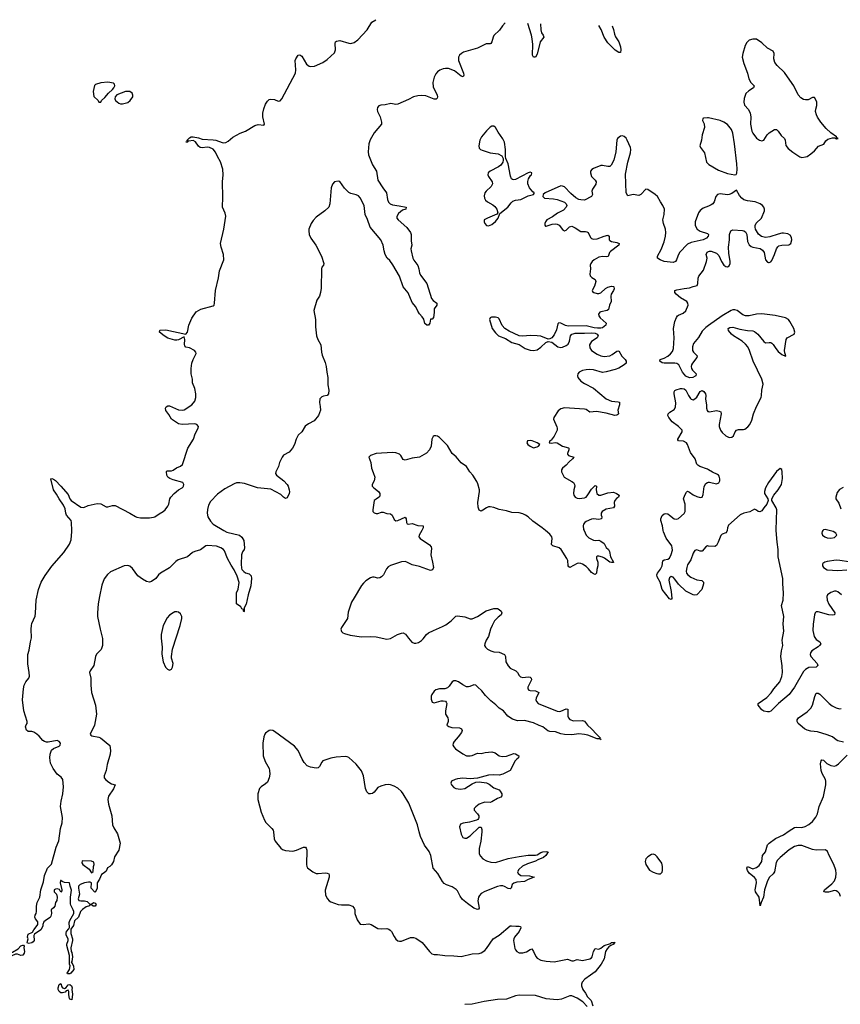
# Model space of a CAD drawing. Header units: inches. Extents: x 1552086 to 1694788, y 812325 to 917226.
# Tile 84 of 109: x 1632396 to 1641456, y 904767 to 915642. Entities that reach past the tile are written whole.
import ezdxf

# ---------------------------------------------------------------- set-up
doc = ezdxf.new("R2010")
doc.units = ezdxf.units.IN
doc.header["$MEASUREMENT"] = 0
for name, color, linetype in [('B6930', 7, 'Continuous'), ('B6931', 7, 'Continuous'), ('B6940', 7, 'Continuous'), ('B6941', 7, 'Continuous')]:
    doc.layers.add(name, color=color, linetype=linetype)

msp = doc.modelspace()

# ---------------------------------------------------------------- linework, layer by layer
at = {"layer": 'B6930', "color": 6}
for points, elevation in [([(1634651, 910000), (1634682, 909982), (1634823, 909950), (1634850, 909928), (1634870, 909891), (1634878, 909810), (1634875, 909790), (1634856, 909764), (1634843, 909730), (1634840, 909630), (1634844, 909584), (1634850, 909570), (1634870, 909546), (1634890, 909534), (1634930, 909521), (1634950, 909498), (1634955, 909470), (1634949, 909390), (1634918, 909290), (1634895, 909185), (1634874, 909146), (1634874, 909106), (1634870, 909103), (1634867, 909110), (1634867, 909127), (1634850, 909136), (1634837, 909157), (1634790, 909190), (1634790, 909310), (1634807, 909354), (1634817, 909424), (1634797, 909497), (1634764, 909564), (1634730, 909616), (1634690, 909691), (1634657, 909777), (1634646, 909790), (1634615, 909810), (1634570, 909826), (1634470, 909833), (1634450, 909829), (1634392, 909788), (1634330, 909769), (1634304, 909756), (1634249, 909710), (1634144, 909676), (1634121, 909659), (1634050, 909586), (1633950, 909530), (1633929, 909511), (1633897, 909470), (1633850, 909436), (1633830, 909431), (1633797, 909437), (1633750, 909462), (1633701, 909501), (1633642, 909582), (1633610, 909606), (1633590, 909614), (1633550, 909610), (1633397, 909543), (1633364, 909516), (1633330, 909467), (1633304, 909396), (1633276, 909270), (1633261, 909190), (1633254, 909090), (1633256, 909050), (1633283, 908910), (1633310, 908806), (1633309, 908730), (1633296, 908684), (1633245, 908635), (1633234, 908610), (1633216, 908510), (1633172, 908450), (1633168, 908432), (1633182, 908370), (1633180, 908290), (1633189, 908210), (1633232, 908070), (1633242, 907970), (1633220, 907850), (1633175, 907750), (1633180, 907740), (1633193, 907733), (1633270, 907718), (1633287, 907710), (1633390, 907625), (1633398, 907570), (1633393, 907530), (1633363, 907417), (1633351, 907349), (1633327, 907290), (1633327, 907270), (1633345, 907245), (1633380, 907220), (1633410, 907203), (1633450, 907190), (1633430, 907145), (1633375, 907065), (1633369, 907030), (1633378, 906978), (1633414, 906850), (1633420, 906750), (1633435, 906715), (1633477, 906650), (1633505, 906545), (1633492, 906470), (1633444, 906396), (1633430, 906343), (1633410, 906309), (1633390, 906289), (1633365, 906275), (1633350, 906238), (1633330, 906218), (1633298, 906202), (1633278, 906150), (1633252, 906110), (1633251, 906049), (1633234, 906010), (1633227, 906007), (1633186, 906050), (1633187, 906107), (1633175, 906115), (1633157, 906117), (1633111, 906110), (1633062, 906090), (1633046, 906070), (1633045, 906050), (1633057, 905983), (1633040, 905930), (1633050, 905914), (1633071, 905909), (1633110, 905908), (1633141, 905901), (1633153, 905893), (1633170, 905871), (1633190, 905872), (1633210, 905892), (1633230, 905885), (1633239, 905870), (1633230, 905849), (1633206, 905850), (1633190, 905866), (1633170, 905866), (1633165, 905855), (1633130, 905844), (1633090, 905813), (1633068, 905790), (1633044, 905730), (1633002, 905690), (1632990, 905639), (1632962, 905598), (1632961, 905550), (1632977, 905490), (1632977, 905470), (1632960, 905390), (1632964, 905350), (1632970, 905339), (1632979, 905290), (1632970, 905238), (1632965, 905230), (1632970, 905227), (1632990, 905187), (1632993, 905150), (1632962, 905110), (1632950, 905103), (1632925, 905105), (1632921, 905110), (1632947, 905150), (1632953, 905193), (1632947, 905210), (1632944, 905304), (1632916, 905416), (1632915, 905430), (1632931, 905470), (1632930, 905490), (1632910, 905530), (1632908, 905552), (1632914, 905570), (1632938, 905602), (1632944, 905616), (1632943, 905670), (1632949, 905691), (1632994, 905770), (1632994, 905790), (1632987, 905810), (1632960, 905860), (1632956, 905876), (1632955, 905950), (1632966, 906026), (1632962, 906050), (1632952, 906070), (1632946, 906110), (1632890, 906113), (1632864, 906124), (1632850, 906136), (1632846, 906134), (1632844, 906110), (1632862, 906030), (1632860, 906020), (1632850, 906006), (1632834, 906034), (1632810, 906042), (1632790, 906039), (1632777, 906030), (1632776, 906010), (1632802, 905982), (1632811, 905950), (1632806, 905914), (1632791, 905890), (1632783, 905850), (1632769, 905831), (1632743, 905810), (1632746, 905770), (1632741, 905739), (1632733, 905727), (1632690, 905700), (1632663, 905677), (1632651, 905650), (1632652, 905628), (1632629, 905590), (1632558, 905542), (1632552, 905528), (1632555, 905470), (1632545, 905455), (1632530, 905445), (1632497, 905437), (1632481, 905441), (1632479, 905450), (1632489, 905490), (1632482, 905510), (1632490, 905542), (1632536, 905564), (1632550, 905590), (1632590, 905636), (1632597, 905650), (1632596, 905676), (1632569, 905710), (1632564, 905730), (1632566, 905750), (1632577, 905770), (1632581, 905790), (1632583, 905850), (1632589, 905890), (1632619, 905950), (1632629, 906030), (1632659, 906121), (1632669, 906190), (1632704, 906270), (1632746, 906314), (1632798, 906502), (1632826, 906574), (1632848, 906710), (1632864, 906770), (1632870, 906830), (1632848, 906950), (1632855, 907010), (1632873, 907090), (1632878, 907170), (1632871, 907251), (1632855, 907275), (1632808, 907310), (1632765, 907370), (1632737, 907430), (1632727, 907490), (1632731, 907530), (1632747, 907573), (1632768, 907592), (1632830, 907617), (1632841, 907630), (1632845, 907650), (1632831, 907671), (1632810, 907681), (1632710, 907663), (1632690, 907663), (1632669, 907669), (1632650, 907681), (1632610, 907730), (1632586, 907750), (1632550, 907772), (1632530, 907779), (1632490, 907780), (1632470, 907796), (1632460, 907830), (1632467, 907853), (1632478, 907870), (1632480, 907890), (1632442, 908010), (1632428, 908128), (1632436, 908250), (1632445, 908290), (1632463, 908330), (1632495, 908370), (1632503, 908390), (1632502, 908430), (1632486, 908526), (1632487, 908630), (1632502, 908678), (1632515, 908770), (1632527, 908813), (1632523, 908910), (1632525, 908950), (1632530, 908972), (1632565, 909055), (1632572, 909088), (1632579, 909230), (1632602, 909350), (1632634, 909430), (1632678, 909502), (1632750, 909605), (1632883, 909757), (1632947, 909850), (1632964, 909896), (1632972, 909990), (1632971, 910000)], 700), ([(1636834, 910000), (1636805, 909950), (1636804, 909930), (1636818, 909910), (1636921, 909841), (1636939, 909819), (1636941, 909801), (1636934, 909730), (1636955, 909650), (1636964, 909590), (1636954, 909566), (1636930, 909560), (1636810, 909603), (1636730, 909622), (1636670, 909652), (1636650, 909658), (1636610, 909655), (1636488, 909612), (1636462, 909598), (1636444, 909576), (1636412, 909510), (1636390, 909488), (1636370, 909478), (1636350, 909475), (1636310, 909484), (1636290, 909483), (1636270, 909477), (1636217, 909443), (1636190, 909419), (1636169, 909391), (1636090, 909255), (1636059, 909210), (1636022, 909098), (1636013, 909030), (1635949, 908930), (1635942, 908910), (1635950, 908883), (1635963, 908870), (1635982, 908862), (1636044, 908844), (1636170, 908825), (1636270, 908830), (1636330, 908826), (1636450, 908800), (1636490, 908807), (1636568, 908852), (1636610, 908868), (1636630, 908870), (1636656, 908856), (1636687, 908810), (1636726, 908766), (1636750, 908755), (1636770, 908754), (1636798, 908762), (1636830, 908785), (1636850, 908802), (1636887, 908853), (1636909, 908871), (1636963, 908897), (1637062, 908938), (1637101, 908959), (1637159, 909001), (1637210, 909054), (1637230, 909056), (1637310, 909047), (1637370, 909024), (1637390, 909026), (1637450, 909050), (1637546, 909114), (1637630, 909138), (1637670, 909137), (1637690, 909128), (1637710, 909110), (1637718, 909090), (1637710, 909070), (1637677, 909043), (1637639, 909001), (1637612, 908950), (1637594, 908910), (1637571, 908830), (1637546, 908790), (1637530, 908750), (1637529, 908730), (1637537, 908710), (1637560, 908690), (1637597, 908670), (1637630, 908661), (1637690, 908658), (1637750, 908630), (1637759, 908610), (1637764, 908550), (1637787, 908507), (1637810, 908481), (1637873, 908450), (1637893, 908430), (1637910, 908400), (1637924, 908384), (1637950, 908376), (1638010, 908385), (1638030, 908381), (1638044, 908370), (1638045, 908350), (1638015, 908290), (1638007, 908270), (1638007, 908250), (1638018, 908238), (1638030, 908234), (1638090, 908228), (1638129, 908210), (1638098, 908150), (1638095, 908130), (1638101, 908110), (1638120, 908090), (1638330, 908004), (1638350, 908000), (1638370, 908004), (1638430, 908031), (1638446, 908026), (1638449, 907949), (1638455, 907930), (1638470, 907912), (1638510, 907896), (1638610, 907901), (1638633, 907893), (1638665, 907850), (1638710, 907810), (1638766, 907746), (1638806, 907710), (1638801, 907701), (1638814, 907690), (1638799, 907699), (1638770, 907700), (1638670, 907738), (1638630, 907748), (1638570, 907754), (1638490, 907745), (1638410, 907748), (1638370, 907755), (1638310, 907777), (1638250, 907779), (1638228, 907788), (1638172, 907832), (1638130, 907845), (1638070, 907875), (1637970, 907900), (1637890, 907898), (1637836, 907916), (1637785, 907950), (1637737, 908010), (1637690, 908038), (1637654, 908074), (1637597, 908117), (1637537, 908177), (1637498, 908230), (1637450, 908274), (1637430, 908290), (1637410, 908297), (1637364, 908276), (1637350, 908272), (1637330, 908275), (1637290, 908294), (1637241, 908330), (1637210, 908339), (1637190, 908338), (1637170, 908328), (1637138, 908282), (1637118, 908262), (1637090, 908252), (1637030, 908251), (1636990, 908240), (1636970, 908224), (1636946, 908190), (1636940, 908170), (1636938, 908138), (1636950, 908104), (1636970, 908096), (1637050, 908119), (1637070, 908120), (1637095, 908115), (1637105, 908105), (1637110, 908090), (1637097, 908010), (1637096, 907970), (1637121, 907930), (1637128, 907910), (1637126, 907890), (1637110, 907850), (1637135, 907835), (1637166, 907826), (1637250, 907821), (1637275, 907810), (1637281, 907790), (1637272, 907770), (1637238, 907722), (1637193, 907670), (1637180, 907650), (1637179, 907630), (1637189, 907610), (1637209, 907590), (1637290, 907532), (1637330, 907513), (1637370, 907510), (1637390, 907514), (1637450, 907539), (1637490, 907538), (1637533, 907547), (1637610, 907554), (1637644, 907544), (1637690, 907511), (1637723, 907503), (1637770, 907508), (1637850, 907537), (1637870, 907533), (1637906, 907510), (1637904, 907490), (1637884, 907476), (1637865, 907455), (1637809, 907351), (1637730, 907307), (1637690, 907299), (1637630, 907301), (1637570, 907298), (1637450, 907265), (1637370, 907259), (1637290, 907264), (1637230, 907259), (1637202, 907250), (1637163, 907230), (1637157, 907210), (1637164, 907190), (1637190, 907161), (1637210, 907150), (1637264, 907144), (1637310, 907152), (1637390, 907202), (1637430, 907220), (1637470, 907224), (1637550, 907212), (1637579, 907199), (1637630, 907157), (1637690, 907134), (1637702, 907122), (1637718, 907090), (1637720, 907070), (1637706, 907054), (1637670, 907039), (1637610, 907003), (1637590, 906997), (1637530, 906998), (1637510, 906993), (1637470, 906976), (1637431, 906949), (1637415, 906930), (1637415, 906910), (1637451, 906870), (1637463, 906850), (1637466, 906830), (1637461, 906819), (1637452, 906808), (1637439, 906801), (1637361, 906779), (1637291, 906769), (1637264, 906756), (1637253, 906727), (1637270, 906647), (1637290, 906609), (1637310, 906600), (1637330, 906602), (1637370, 906627), (1637470, 906722), (1637490, 906723), (1637498, 906698), (1637499, 906670), (1637488, 906570), (1637469, 906489), (1637469, 906429), (1637482, 906402), (1637510, 906375), (1637551, 906351), (1637597, 906337), (1637650, 906334), (1637790, 906379), (1637910, 906400), (1638010, 906415), (1638090, 906413), (1638110, 906418), (1638150, 906443), (1638170, 906450), (1638214, 906454), (1638230, 906450), (1638204, 906410), (1638180, 906390), (1638117, 906363), (1638090, 906347), (1638003, 906317), (1637948, 906292), (1637905, 906255), (1637892, 906230), (1637898, 906210), (1637930, 906191), (1638026, 906186), (1638077, 906170), (1638010, 906146), (1637970, 906123), (1637886, 906114), (1637850, 906104), (1637833, 906090), (1637821, 906050), (1637810, 906041), (1637790, 906045), (1637750, 906069), (1637730, 906075), (1637705, 906075), (1637670, 906068), (1637530, 906012), (1637490, 905989), (1637471, 905969), (1637460, 905950), (1637453, 905910), (1637468, 905830), (1637461, 905819), (1637450, 905815), (1637410, 905829), (1637340, 905880), (1637286, 905926), (1637260, 905960), (1637230, 906021), (1637216, 906036), (1637170, 906063), (1637107, 906087), (1637082, 906102), (1637065, 906125), (1637013, 906213), (1636959, 906270), (1636935, 906410), (1636915, 906455), (1636866, 906526), (1636822, 906622), (1636805, 906670), (1636786, 906750), (1636692, 906990), (1636630, 907090), (1636610, 907116), (1636570, 907153), (1636530, 907177), (1636490, 907190), (1636466, 907194), (1636430, 907192), (1636382, 907178), (1636350, 907162), (1636308, 907110), (1636290, 907097), (1636270, 907090), (1636250, 907093), (1636230, 907112), (1636214, 907150), (1636190, 907292), (1636170, 907347), (1636110, 907421), (1636030, 907493), (1636010, 907502), (1635990, 907504), (1635890, 907496), (1635830, 907486), (1635744, 907456), (1635730, 907441), (1635707, 907393), (1635690, 907378), (1635670, 907375), (1635605, 907385), (1635570, 907400), (1635536, 907436), (1635513, 907473), (1635469, 907569), (1635430, 907619), (1635210, 907779), (1635190, 907791), (1635170, 907794), (1635150, 907790), (1635110, 907761), (1635101, 907750), (1635090, 907721), (1635080, 907650), (1635083, 907510), (1635104, 907450), (1635150, 907370), (1635155, 907350), (1635156, 907310), (1635149, 907270), (1635130, 907222), (1635110, 907202), (1635060, 907170), (1635044, 907150), (1635025, 907090), (1635025, 907030), (1635062, 906890), (1635100, 906800), (1635115, 906775), (1635181, 906710), (1635193, 906690), (1635199, 906670), (1635207, 906593), (1635215, 906570), (1635277, 906490), (1635298, 906478), (1635330, 906467), (1635410, 906459), (1635450, 906468), (1635530, 906504), (1635550, 906503), (1635560, 906490), (1635565, 906470), (1635561, 906310), (1635565, 906290), (1635574, 906274), (1635633, 906230), (1635670, 906213), (1635690, 906210), (1635770, 906219), (1635790, 906217), (1635808, 906208), (1635812, 906192), (1635811, 906170), (1635769, 906029), (1635772, 905972), (1635794, 905930), (1635811, 905911), (1635830, 905900), (1635910, 905870), (1635950, 905864), (1636030, 905866), (1636069, 905849), (1636089, 905829), (1636094, 905810), (1636096, 905770), (1636121, 905701), (1636153, 905653), (1636188, 905648), (1636250, 905657), (1636277, 905650), (1636350, 905605), (1636390, 905601), (1636450, 905603), (1636470, 905597), (1636487, 905587), (1636502, 905570), (1636530, 905514), (1636550, 905486), (1636570, 905469), (1636590, 905463), (1636610, 905465), (1636710, 905503), (1636743, 905503), (1636770, 905497), (1636838, 905450), (1636920, 905350), (1636946, 905326), (1636970, 905318), (1637010, 905317), (1637090, 905304), (1637190, 905302), (1637270, 905294), (1637390, 905326), (1637470, 905328), (1637490, 905335), (1637530, 905362), (1637550, 905382), (1637623, 905490), (1637690, 905531), (1637810, 905633), (1637825, 905635), (1637872, 905628), (1637911, 905631), (1637926, 905626), (1637929, 905610), (1637911, 905570), (1637860, 905510), (1637850, 905490), (1637846, 905470), (1637863, 905383), (1637870, 905367), (1637884, 905350), (1637910, 905337), (1637950, 905337), (1637990, 905347), (1638030, 905373), (1638050, 905378), (1638070, 905349), (1638094, 905294), (1638110, 905276), (1638150, 905255), (1638210, 905242), (1638295, 905235), (1638444, 905264), (1638490, 905247), (1638510, 905247), (1638550, 905260), (1638610, 905249), (1638690, 905269), (1638710, 905281), (1638717, 905290), (1638731, 905350), (1638750, 905382), (1638790, 905377), (1638813, 905387), (1638850, 905415), (1638920, 905440), (1638930, 905450), (1638971, 905450), (1638959, 905441), (1638955, 905430), (1638922, 905418), (1638899, 905401), (1638880, 905380), (1638865, 905350), (1638849, 905270), (1638816, 905210), (1638750, 905124), (1638696, 905090), (1638636, 905044), (1638607, 905010), (1638597, 904990), (1638597, 904970), (1638613, 904930), (1638643, 904890), (1638665, 904850), (1638704, 904810), (1638722, 904750)], 800), ([(1638626, 910000), (1638650, 909950), (1638681, 909921), (1638730, 909895), (1638750, 909890), (1638790, 909892), (1638810, 909883), (1638850, 909855), (1638871, 909811), (1638895, 909790), (1638908, 909770), (1638919, 909710), (1638952, 909650), (1638950, 909646), (1638930, 909645), (1638910, 909652), (1638853, 909693), (1638830, 909704), (1638790, 909716), (1638770, 909715), (1638764, 909710), (1638764, 909690), (1638778, 909650), (1638780, 909610), (1638768, 909570), (1638763, 909530), (1638750, 909515), (1638730, 909522), (1638710, 909537), (1638677, 909577), (1638650, 909602), (1638610, 909628), (1638590, 909637), (1638570, 909640), (1638550, 909636), (1638470, 909593), (1638459, 909599), (1638450, 909610), (1638446, 909670), (1638438, 909690), (1638374, 909790), (1638350, 909808), (1638280, 909830), (1638266, 909846), (1638275, 909910), (1638270, 909930), (1638250, 909960), (1638201, 910000)], 800), ([(1640000, 909828), (1639990, 909829), (1639970, 909820), (1639930, 909773), (1639910, 909772), (1639870, 909788), (1639850, 909781), (1639842, 909770), (1639830, 909750), (1639804, 909676), (1639770, 909622), (1639760, 909590), (1639755, 909550), (1639759, 909530), (1639771, 909511), (1639804, 909484), (1639870, 909454), (1639928, 909448), (1639946, 909430), (1639946, 909410), (1639926, 909350), (1639871, 909289), (1639850, 909285), (1639830, 909290), (1639750, 909330), (1639668, 909408), (1639630, 909464), (1639610, 909485), (1639590, 909493), (1639570, 909478), (1639564, 909450), (1639590, 909327), (1639595, 909250), (1639590, 909239), (1639570, 909245), (1639488, 909350), (1639468, 909430), (1639433, 909490), (1639431, 909510), (1639436, 909530), (1639470, 909572), (1639488, 909610), (1639495, 909665), (1639510, 909676), (1639550, 909682), (1639570, 909695), (1639590, 909734), (1639602, 909782), (1639601, 909810), (1639595, 909830), (1639534, 909914), (1639504, 909984), (1639501, 910000)], 800), ([(1638662, 904742), (1638613, 904793), (1638550, 904835), (1638490, 904860), (1638470, 904861), (1638377, 904823), (1638330, 904817), (1638210, 904827), (1638090, 904865), (1637910, 904868), (1637870, 904859), (1637770, 904825), (1637670, 904819), (1637522, 904798), (1637390, 904770), (1637310, 904766)], 800)]:
    msp.add_lwpolyline(points, dxfattribs=dict(at, elevation=elevation))
for points, elevation in [([(1634130, 909103), (1634110, 909101), (1634090, 909092), (1634050, 909064), (1634025, 909035), (1633980, 908950), (1633957, 908850), (1633958, 908810), (1633970, 908710), (1633966, 908634), (1633981, 908550), (1634006, 908490), (1634027, 908467), (1634050, 908459), (1634070, 908467), (1634084, 908490), (1634090, 908530), (1634072, 908590), (1634071, 908610), (1634082, 908690), (1634168, 908950), (1634185, 909030), (1634184, 909050), (1634170, 909080), (1634150, 909098)], 800), ([(1639390, 906426), (1639370, 906423), (1639330, 906397), (1639310, 906372), (1639303, 906343), (1639309, 906310), (1639350, 906250), (1639390, 906227), (1639430, 906213), (1639450, 906207), (1639470, 906208), (1639490, 906227), (1639494, 906246), (1639493, 906290), (1639484, 906324), (1639434, 906394), (1639410, 906418)], 900), ([(1633085, 906350), (1633080, 906330), (1633093, 906310), (1633161, 906261), (1633190, 906218), (1633208, 906232), (1633209, 906290), (1633218, 906310), (1633215, 906335), (1633189, 906349)], 700), ([(1632410, 905304), (1632370, 905321), (1632350, 905320), (1632310, 905303), (1632284, 905310), (1632262, 905330), (1632318, 905342), (1632379, 905381), (1632410, 905412), (1632430, 905420), (1632439, 905419), (1632445, 905410), (1632442, 905390), (1632449, 905350), (1632446, 905330), (1632430, 905310)], 700), ([(1632890, 904943), (1632908, 904952), (1632930, 904982), (1632950, 904985), (1632967, 904970), (1632974, 904950), (1632971, 904930), (1632977, 904877), (1632970, 904817), (1632950, 904824), (1632946, 904830), (1632938, 904870), (1632937, 904910), (1632930, 904924), (1632910, 904915), (1632898, 904902), (1632870, 904892), (1632850, 904894), (1632830, 904910), (1632822, 904930), (1632822, 904950), (1632830, 904987), (1632850, 904996), (1632861, 904961), (1632870, 904950)], 700)]:
    msp.add_lwpolyline(points, close=True, dxfattribs=dict(at, elevation=elevation))
at = {"layer": 'B6931', "color": 6}
for points, elevation in [([(1632971, 910000), (1632969, 910090), (1632964, 910110), (1632912, 910170), (1632904, 910190), (1632898, 910238), (1632880, 910280), (1632830, 910349), (1632802, 910402), (1632770, 910450), (1632739, 910570), (1632750, 910576), (1632770, 910567), (1632790, 910551), (1632850, 910490), (1632930, 910399), (1632950, 910350), (1632964, 910330), (1633070, 910257), (1633104, 910256), (1633150, 910278), (1633250, 910299), (1633290, 910295), (1633350, 910260), (1633370, 910261), (1633422, 910278), (1633450, 910278), (1633613, 910193), (1633673, 910153), (1633690, 910146), (1633730, 910141), (1633830, 910139), (1633874, 910146), (1633889, 910151), (1633935, 910185), (1633978, 910210), (1634000, 910230), (1634033, 910270), (1634044, 910290), (1634052, 910350), (1634065, 910370), (1634101, 910410), (1634150, 910448), (1634189, 910470), (1634199, 910481), (1634205, 910490), (1634207, 910510), (1634198, 910530), (1634090, 910560), (1634054, 910574), (1634030, 910590), (1634022, 910610), (1634017, 910650), (1634022, 910658), (1634070, 910659), (1634090, 910668), (1634128, 910692), (1634170, 910712), (1634194, 910730), (1634253, 910910), (1634313, 911010), (1634333, 911067), (1634367, 911130), (1634371, 911150), (1634353, 911170), (1634330, 911177), (1634190, 911170), (1634150, 911178), (1634070, 911230), (1634042, 911282), (1634010, 911324), (1634007, 911350), (1634013, 911367), (1634030, 911379), (1634050, 911376), (1634150, 911334), (1634190, 911328), (1634210, 911334), (1634295, 911390), (1634330, 911430), (1634340, 911470), (1634339, 911510), (1634328, 911568), (1634304, 911630), (1634303, 911670), (1634290, 911730), (1634290, 911790), (1634298, 911850), (1634310, 911890), (1634345, 911955), (1634342, 911970), (1634327, 911990), (1634270, 912018), (1634230, 912026), (1634219, 912039), (1634214, 912054), (1634218, 912110), (1634210, 912141), (1634150, 912105), (1634130, 912101), (1634110, 912104), (1634030, 912125), (1633989, 912150), (1633938, 912190), (1633944, 912210), (1633948, 912212), (1634010, 912215), (1634230, 912169), (1634250, 912191), (1634263, 912270), (1634296, 912344), (1634345, 912415), (1634396, 912444), (1634530, 912481), (1634541, 912490), (1634548, 912510), (1634556, 912650), (1634590, 912790), (1634600, 912870), (1634648, 912990), (1634645, 913050), (1634619, 913130), (1634614, 913170), (1634650, 913328), (1634671, 913471), (1634666, 913506), (1634633, 913573), (1634638, 913682), (1634633, 913850), (1634642, 913930), (1634640, 913990), (1634611, 914071), (1634578, 914130), (1634558, 914178), (1634531, 914211), (1634492, 914232), (1634465, 914235), (1634410, 914226), (1634390, 914230), (1634370, 914247), (1634335, 914295), (1634310, 914307), (1634262, 914302), (1634254, 914306), (1634250, 914290), (1634229, 914291), (1634234, 914294), (1634249, 914291), (1634246, 914310), (1634270, 914336), (1634290, 914347), (1634310, 914349), (1634370, 914336), (1634410, 914322), (1634530, 914316), (1634563, 914310), (1634630, 914287), (1634650, 914284), (1634670, 914287), (1634698, 914302), (1634750, 914346), (1634830, 914390), (1634890, 914412), (1634990, 914473), (1635030, 914485), (1635090, 914477), (1635100, 914490), (1635081, 914570), (1635079, 914610), (1635090, 914656), (1635110, 914711), (1635130, 914743), (1635150, 914759), (1635170, 914766), (1635210, 914759), (1635250, 914741), (1635270, 914746), (1635290, 914769), (1635441, 915050), (1635446, 915090), (1635437, 915190), (1635443, 915210), (1635470, 915249), (1635490, 915255), (1635510, 915240), (1635562, 915150), (1635590, 915130), (1635610, 915126), (1635650, 915129), (1635743, 915170), (1635790, 915203), (1635870, 915277), (1635882, 915310), (1635879, 915381), (1635884, 915396), (1635894, 915406), (1635930, 915412), (1636030, 915383), (1636050, 915381), (1636090, 915392), (1636130, 915420), (1636231, 915530), (1636285, 915615), (1636329, 915642)], 700), ([(1637754, 915606), (1637726, 915574), (1637694, 915526), (1637632, 915468), (1637622, 915450), (1637610, 915396), (1637599, 915381), (1637590, 915375), (1637544, 915376), (1637450, 915327), (1637297, 915283), (1637272, 915270), (1637250, 915250), (1637239, 915230), (1637239, 915190), (1637294, 915050), (1637300, 915030), (1637292, 915010), (1637270, 915017), (1637196, 915076), (1637130, 915104), (1637095, 915105), (1637070, 915101), (1637035, 915085), (1637010, 915066), (1636990, 915043), (1636971, 915009), (1636956, 914950), (1636962, 914902), (1637004, 914810), (1637008, 914790), (1637004, 914776), (1636994, 914766), (1636970, 914766), (1636880, 914800), (1636830, 914804), (1636790, 914803), (1636743, 914790), (1636690, 914761), (1636570, 914711), (1636550, 914707), (1636495, 914715), (1636430, 914701), (1636382, 914698), (1636359, 914690), (1636346, 914674), (1636342, 914650), (1636345, 914630), (1636377, 914570), (1636391, 914510), (1636390, 914490), (1636309, 914391), (1636265, 914315), (1636252, 914270), (1636246, 914226), (1636242, 914182), (1636245, 914150), (1636290, 914039), (1636334, 913970), (1636348, 913870), (1636404, 913784), (1636446, 913730), (1636455, 913655), (1636466, 913626), (1636487, 913607), (1636510, 913597), (1636587, 913587), (1636663, 913570), (1636660, 913550), (1636622, 913538), (1636577, 913503), (1636558, 913470), (1636559, 913450), (1636574, 913430), (1636670, 913346), (1636711, 913290), (1636717, 913270), (1636718, 913198), (1636726, 913150), (1636715, 913110), (1636716, 913090), (1636736, 913010), (1636747, 912987), (1636790, 912928), (1636802, 912890), (1636808, 912848), (1636819, 912819), (1636891, 912730), (1636943, 912563), (1636961, 912541), (1637001, 912510), (1637001, 912490), (1636970, 912450), (1636972, 912408), (1636966, 912354), (1636950, 912335), (1636930, 912334), (1636922, 912290), (1636910, 912270), (1636890, 912269), (1636870, 912287), (1636856, 912336), (1636841, 912361), (1636810, 912392), (1636790, 912421), (1636769, 912469), (1636730, 912519), (1636684, 912624), (1636630, 912693), (1636589, 912809), (1636515, 912935), (1636481, 912981), (1636454, 913010), (1636430, 913050), (1636418, 913090), (1636409, 913150), (1636383, 913210), (1636264, 913350), (1636235, 913435), (1636209, 913490), (1636199, 913590), (1636153, 913673), (1636135, 913695), (1636109, 913709), (1636050, 913721), (1636030, 913733), (1635982, 913782), (1635930, 913856), (1635910, 913860), (1635870, 913851), (1635850, 913824), (1635836, 913784), (1635818, 913610), (1635807, 913573), (1635765, 913530), (1635670, 913462), (1635635, 913425), (1635612, 913390), (1635589, 913330), (1635587, 913310), (1635593, 913270), (1635610, 913230), (1635665, 913150), (1635726, 913030), (1635752, 912948), (1635750, 912930), (1635732, 912908), (1635727, 912890), (1635724, 912676), (1635718, 912630), (1635704, 912590), (1635675, 912545), (1635642, 912430), (1635660, 912330), (1635660, 912250), (1635674, 912150), (1635689, 912110), (1635722, 912050), (1635728, 911970), (1635736, 911936), (1635770, 911854), (1635780, 911810), (1635786, 911750), (1635799, 911690), (1635798, 911610), (1635808, 911550), (1635805, 911510), (1635791, 911490), (1635750, 911484), (1635730, 911476), (1635710, 911454), (1635705, 911415), (1635713, 911370), (1635715, 911330), (1635694, 911270), (1635647, 911213), (1635583, 911177), (1635549, 911151), (1635510, 911090), (1635470, 911055), (1635448, 911010), (1635430, 910950), (1635407, 910910), (1635370, 910864), (1635310, 910833), (1635294, 910810), (1635265, 910750), (1635253, 910707), (1635223, 910650), (1635220, 910630), (1635232, 910610), (1635313, 910550), (1635350, 910510), (1635360, 910490), (1635372, 910450), (1635374, 910426), (1635372, 910408), (1635350, 910361), (1635330, 910355), (1635310, 910368), (1635278, 910398), (1635170, 910457), (1635023, 910470), (1634879, 910519), (1634827, 910527), (1634790, 910526), (1634763, 910517), (1634659, 910461), (1634578, 910402), (1634501, 910319), (1634480, 910280), (1634468, 910232), (1634465, 910190), (1634473, 910150), (1634502, 910102), (1634530, 910071), (1634651, 910000)], 700), ([(1638144, 915596), (1638148, 915530), (1638157, 915497), (1638176, 915470), (1638182, 915450), (1638143, 915397), (1638110, 915260), (1638090, 915229), (1638070, 915227), (1638058, 915250), (1638060, 915370), (1638054, 915430), (1638046, 915470), (1638004, 915599)], 700), ([(1638936, 915576), (1638950, 915534), (1638961, 915481), (1638974, 915454), (1639010, 915398), (1639030, 915341), (1639033, 915310), (1639030, 915279), (1639010, 915280), (1638970, 915306), (1638890, 915385), (1638850, 915451), (1638815, 915535), (1638789, 915579)], 700), ([(1640000, 914557), (1639990, 914559), (1639946, 914554), (1639938, 914550), (1639933, 914530), (1639951, 914491), (1639958, 914450), (1639929, 914371), (1639924, 914310), (1639905, 914250), (1639912, 914230), (1639958, 914170), (1639977, 914070), (1640000, 914048)], 800), ([(1640000, 913267), (1639997, 913250), (1639979, 913230), (1639941, 913210), (1639810, 913182), (1639770, 913163), (1639682, 913070), (1639661, 913030), (1639648, 912990), (1639635, 912970), (1639610, 912959), (1639512, 912972), (1639465, 912990), (1639439, 913010), (1639436, 913030), (1639477, 913103), (1639510, 913190), (1639524, 913250), (1639528, 913290), (1639525, 913330), (1639504, 913390), (1639497, 913430), (1639511, 913490), (1639514, 913550), (1639497, 913590), (1639469, 913629), (1639436, 913690), (1639412, 913712), (1639330, 913767), (1639310, 913769), (1639252, 913710), (1639230, 913699), (1639170, 913711), (1639110, 913696), (1639090, 913729), (1639085, 913935), (1639111, 914070), (1639139, 914170), (1639143, 914210), (1639139, 914230), (1639103, 914310), (1639090, 914334), (1639070, 914353), (1639050, 914358), (1639030, 914354), (1638997, 914330), (1638987, 914313), (1638978, 914182), (1638954, 914090), (1638926, 914034), (1638910, 914022), (1638890, 914019), (1638830, 914031), (1638810, 914030), (1638730, 913998), (1638713, 913987), (1638699, 913970), (1638697, 913950), (1638708, 913910), (1638749, 913870), (1638759, 913850), (1638755, 913825), (1638718, 913770), (1638714, 913750), (1638720, 913710), (1638710, 913690), (1638630, 913650), (1638590, 913653), (1638570, 913658), (1638536, 913676), (1638481, 913721), (1638410, 913795), (1638390, 913805), (1638370, 913808), (1638198, 913730), (1638176, 913710), (1638172, 913690), (1638190, 913670), (1638290, 913665), (1638330, 913656), (1638410, 913625), (1638429, 913610), (1638436, 913590), (1638430, 913570), (1638400, 913540), (1638335, 913505), (1638277, 913463), (1638216, 913430), (1638200, 913410), (1638192, 913390), (1638194, 913374), (1638202, 913362), (1638210, 913360), (1638275, 913385), (1638310, 913388), (1638330, 913383), (1638351, 913371), (1638390, 913324), (1638410, 913311), (1638430, 913316), (1638465, 913355), (1638490, 913361), (1638530, 913345), (1638590, 913301), (1638643, 913303), (1638658, 913298), (1638671, 913290), (1638697, 913237), (1638710, 913225), (1638730, 913217), (1638770, 913220), (1638850, 913253), (1638890, 913264), (1638902, 913250), (1638904, 913210), (1638910, 913203), (1638931, 913191), (1638990, 913180), (1639015, 913170), (1639012, 913150), (1638917, 913083), (1638908, 913070), (1638893, 913027), (1638870, 913023), (1638830, 913028), (1638790, 913019), (1638739, 912990), (1638715, 912970), (1638700, 912950), (1638694, 912930), (1638696, 912890), (1638690, 912830), (1638694, 912814), (1638713, 912793), (1638751, 912771), (1638758, 912750), (1638741, 912699), (1638715, 912650), (1638721, 912641), (1638735, 912630), (1638770, 912619), (1638790, 912618), (1638810, 912624), (1638865, 912675), (1638890, 912689), (1638930, 912699), (1638950, 912696), (1638955, 912690), (1638959, 912670), (1638952, 912650), (1638925, 912610), (1638922, 912590), (1638926, 912530), (1638906, 912490), (1638897, 912443), (1638883, 912430), (1638810, 912417), (1638800, 912410), (1638787, 912390), (1638790, 912370), (1638804, 912350), (1638872, 912290), (1638866, 912270), (1638830, 912239), (1638810, 912234), (1638774, 912234), (1638738, 912238), (1638650, 912260), (1638450, 912256), (1638423, 912263), (1638370, 912290), (1638347, 912293), (1638336, 912284), (1638323, 912217), (1638298, 912162), (1638270, 912127), (1638250, 912117), (1638230, 912115), (1638150, 912145), (1638110, 912152), (1638030, 912155), (1637950, 912145), (1637909, 912149), (1637801, 912201), (1637752, 912232), (1637724, 912264), (1637690, 912338), (1637677, 912350), (1637650, 912356), (1637605, 912355), (1637589, 912350), (1637583, 912330), (1637613, 912230), (1637650, 912182), (1637682, 912150), (1637761, 912121), (1637830, 912075), (1637910, 912055), (1637975, 912010), (1638030, 911992), (1638070, 911988), (1638110, 911996), (1638150, 912024), (1638204, 912076), (1638230, 912086), (1638270, 912080), (1638336, 912030), (1638370, 912023), (1638390, 912026), (1638430, 912043), (1638450, 912060), (1638467, 912090), (1638477, 912150), (1638492, 912168), (1638506, 912174), (1638530, 912180), (1638630, 912178), (1638710, 912184), (1638750, 912181), (1638772, 912170), (1638784, 912150), (1638771, 912130), (1638710, 912086), (1638686, 912050), (1638690, 912016), (1638708, 911988), (1638770, 911948), (1638810, 911931), (1638850, 911923), (1638912, 911930), (1638938, 911943), (1638990, 911981), (1639010, 911985), (1639044, 911924), (1639079, 911890), (1639092, 911870), (1639090, 911850), (1639069, 911830), (1639010, 911794), (1638970, 911778), (1638870, 911751), (1638830, 911746), (1638730, 911774), (1638690, 911779), (1638650, 911776), (1638610, 911766), (1638574, 911750), (1638557, 911730), (1638553, 911710), (1638558, 911690), (1638592, 911650), (1638630, 911624), (1638731, 911571), (1638870, 911455), (1638930, 911427), (1639003, 911423), (1639016, 911416), (1639019, 911390), (1639001, 911330), (1639005, 911290), (1638999, 911281), (1638987, 911273), (1638968, 911272), (1638870, 911297), (1638765, 911315), (1638690, 911308), (1638650, 911335), (1638630, 911342), (1638410, 911354), (1638370, 911344), (1638339, 911321), (1638293, 911250), (1638289, 911230), (1638327, 911147), (1638331, 911130), (1638328, 911110), (1638298, 911042), (1638262, 910998), (1638249, 910990), (1638241, 910970), (1638266, 910966), (1638308, 910972), (1638330, 910968), (1638390, 910933), (1638454, 910914), (1638458, 910910), (1638460, 910890), (1638442, 910850), (1638444, 910844), (1638454, 910830), (1638514, 910810), (1638499, 910790), (1638461, 910759), (1638430, 910720), (1638390, 910690), (1638377, 910670), (1638379, 910650), (1638408, 910588), (1638490, 910543), (1638509, 910529), (1638521, 910510), (1638523, 910490), (1638512, 910450), (1638509, 910410), (1638513, 910390), (1638529, 910369), (1638550, 910359), (1638574, 910354), (1638630, 910361), (1638650, 910370), (1638670, 910393), (1638710, 910456), (1638750, 910497), (1638763, 910490), (1638760, 910450), (1638768, 910410), (1638790, 910389), (1638810, 910389), (1638890, 910418), (1638950, 910424), (1638984, 910410), (1639014, 910390), (1639008, 910370), (1638986, 910354), (1638965, 910330), (1638960, 910310), (1638962, 910270), (1638950, 910250), (1638870, 910235), (1638828, 910210), (1638814, 910190), (1638815, 910170), (1638823, 910150), (1638819, 910130), (1638790, 910121), (1638730, 910128), (1638710, 910125), (1638650, 910101), (1638636, 910090), (1638622, 910070), (1638617, 910050), (1638621, 910010), (1638626, 910000)], 800), ([(1640000, 913584), (1639940, 913560), (1639910, 913536), (1639890, 913508), (1639853, 913410), (1639852, 913370), (1639877, 913330), (1639910, 913306), (1639990, 913281), (1640000, 913271)], 800), ([(1640000, 912265), (1639970, 912244), (1639930, 912201), (1639890, 912132), (1639834, 912066), (1639822, 912030), (1639823, 911990), (1639833, 911970), (1639874, 911930), (1639873, 911910), (1639824, 911850), (1639813, 911830), (1639810, 911810), (1639813, 911790), (1639824, 911770), (1639865, 911730), (1639861, 911710), (1639855, 911705), (1639829, 911691), (1639790, 911687), (1639750, 911704), (1639712, 911750), (1639673, 911830), (1639650, 911845), (1639628, 911848), (1639510, 911847), (1639490, 911852), (1639463, 911870), (1639466, 911890), (1639510, 911904), (1639553, 911927), (1639582, 911950), (1639603, 911977), (1639614, 912010), (1639622, 912130), (1639613, 912230), (1639630, 912310), (1639646, 912354), (1639658, 912370), (1639670, 912380), (1639719, 912401), (1639750, 912428), (1639776, 912490), (1639774, 912510), (1639760, 912530), (1639691, 912570), (1639643, 912610), (1639627, 912630), (1639629, 912650), (1639650, 912658), (1639730, 912673), (1639790, 912679), (1639830, 912695), (1639875, 912705), (1639883, 912730), (1639886, 912786), (1639892, 912808), (1639945, 912875), (1639978, 912970), (1639984, 913010), (1639976, 913050), (1639985, 913075), (1640000, 913083)], 800), ([(1640000, 910672), (1639990, 910678), (1639906, 910706), (1639881, 910721), (1639873, 910733), (1639855, 910790), (1639802, 910862), (1639770, 910950), (1639756, 910970), (1639726, 910986), (1639671, 910991), (1639663, 911003), (1639662, 911010), (1639711, 911090), (1639708, 911110), (1639669, 911150), (1639601, 911201), (1639561, 911250), (1639552, 911270), (1639555, 911290), (1639573, 911307), (1639622, 911338), (1639637, 911363), (1639638, 911410), (1639622, 911510), (1639622, 911530), (1639630, 911546), (1639645, 911555), (1639690, 911567), (1639710, 911570), (1639730, 911565), (1639750, 911549), (1639780, 911490), (1639800, 911460), (1639810, 911449), (1639830, 911443), (1639850, 911453), (1639870, 911474), (1639910, 911536), (1639930, 911547), (1639950, 911537), (1639967, 911510), (1639971, 911490), (1639968, 911450), (1639979, 911390), (1639978, 911350), (1639984, 911324), (1639994, 911314), (1640000, 911313)], 800), ([(1638201, 910000), (1638165, 910030), (1638062, 910102), (1638010, 910150), (1637980, 910170), (1637950, 910185), (1637910, 910197), (1637830, 910198), (1637770, 910217), (1637690, 910231), (1637630, 910253), (1637590, 910261), (1637570, 910260), (1637550, 910252), (1637510, 910224), (1637490, 910215), (1637470, 910225), (1637459, 910259), (1637452, 910310), (1637474, 910430), (1637474, 910450), (1637455, 910515), (1637442, 910542), (1637400, 910610), (1637364, 910650), (1637327, 910707), (1637269, 910749), (1637214, 910814), (1637169, 910849), (1637118, 910938), (1637030, 911027), (1637010, 911041), (1636990, 911047), (1636973, 911047), (1636961, 911039), (1636947, 911010), (1636939, 910930), (1636921, 910890), (1636887, 910853), (1636810, 910812), (1636730, 910800), (1636650, 910776), (1636630, 910783), (1636604, 910830), (1636590, 910844), (1636550, 910858), (1636510, 910860), (1636331, 910849), (1636270, 910830), (1636249, 910810), (1636273, 910750), (1636279, 910690), (1636300, 910640), (1636315, 910590), (1636309, 910550), (1636288, 910510), (1636289, 910490), (1636305, 910470), (1636357, 910430), (1636370, 910410), (1636373, 910390), (1636367, 910373), (1636357, 910363), (1636330, 910348), (1636309, 910330), (1636294, 910230), (1636296, 910210), (1636310, 910195), (1636330, 910187), (1636350, 910188), (1636390, 910202), (1636410, 910203), (1636450, 910188), (1636490, 910185), (1636509, 910169), (1636530, 910120), (1636550, 910107), (1636570, 910110), (1636650, 910148), (1636662, 910130), (1636666, 910090), (1636675, 910075), (1636690, 910071), (1636730, 910077), (1636790, 910057), (1636850, 910050), (1636851, 910030), (1636834, 910000)], 800), ([(1639501, 910000), (1639493, 910050), (1639474, 910110), (1639475, 910130), (1639490, 910165), (1639510, 910186), (1639530, 910189), (1639550, 910184), (1639570, 910171), (1639621, 910130), (1639650, 910125), (1639670, 910131), (1639730, 910189), (1639741, 910210), (1639741, 910290), (1639726, 910350), (1639739, 910390), (1639758, 910422), (1639770, 910433), (1639790, 910425), (1639830, 910394), (1639870, 910375), (1639910, 910364), (1639930, 910369), (1639943, 910397), (1639953, 910487), (1639970, 910518), (1639990, 910532), (1640000, 910533)], 800)]:
    msp.add_lwpolyline(points, dxfattribs=dict(at, elevation=elevation))
at = {"layer": 'B6931', "color": 6, "elevation": 800}
for points in [[(1633370, 914951), (1633290, 914946), (1633232, 914928), (1633223, 914917), (1633207, 914850), (1633215, 914795), (1633263, 914750), (1633270, 914731), (1633290, 914731), (1633299, 914750), (1633337, 914783), (1633376, 914830), (1633420, 914870), (1633436, 914890), (1633445, 914910), (1633441, 914930), (1633430, 914943)], [(1633565, 914850), (1633470, 914811), (1633451, 914790), (1633447, 914770), (1633454, 914750), (1633490, 914722), (1633510, 914714), (1633530, 914714), (1633590, 914729), (1633616, 914750), (1633643, 914790), (1633645, 914810), (1633639, 914830), (1633610, 914849)], [(1637630, 914468), (1637610, 914467), (1637590, 914456), (1637550, 914416), (1637496, 914350), (1637476, 914310), (1637465, 914250), (1637470, 914225), (1637483, 914210), (1637500, 914200), (1637590, 914173), (1637679, 914159), (1637717, 914137), (1637734, 914110), (1637734, 914090), (1637729, 914070), (1637706, 914034), (1637683, 914017), (1637590, 913970), (1637568, 913950), (1637563, 913930), (1637571, 913910), (1637613, 913853), (1637617, 913830), (1637601, 913799), (1637544, 913750), (1637530, 913730), (1637523, 913697), (1637528, 913670), (1637540, 913650), (1637559, 913630), (1637618, 913598), (1637640, 913580), (1637662, 913550), (1637674, 913510), (1637664, 913496), (1637638, 913482), (1637561, 913450), (1637525, 913430), (1637524, 913410), (1637532, 913390), (1637550, 913370), (1637570, 913365), (1637610, 913380), (1637650, 913412), (1637678, 913450), (1637697, 913503), (1637786, 913570), (1637820, 913620), (1637841, 913639), (1637870, 913650), (1637930, 913655), (1638010, 913697), (1638070, 913711), (1638077, 913723), (1638076, 913730), (1638060, 913740), (1638024, 913784), (1638006, 913830), (1638006, 913854), (1638014, 913886), (1638037, 913923), (1638046, 913930), (1638049, 913950), (1638030, 913958), (1638010, 913951), (1637870, 913876), (1637850, 913872), (1637836, 913876), (1637826, 913886), (1637815, 913915), (1637790, 914049), (1637762, 914110), (1637759, 914130), (1637761, 914210), (1637747, 914290), (1637730, 914327), (1637679, 914399), (1637650, 914453)], [(1638030, 910996), (1638002, 910990), (1637996, 910970), (1638006, 910950), (1638030, 910930), (1638070, 910915), (1638110, 910926), (1638123, 910930), (1638138, 910950), (1638108, 910970), (1638055, 910990)]]:
    msp.add_lwpolyline(points, close=True, dxfattribs=at)
at = {"layer": 'B6940', "color": 6, "elevation": 800}
for points in [[(1640206, 910000), (1640204, 909990), (1640190, 909976), (1640150, 909958), (1640136, 909944), (1640107, 909870), (1640087, 909833), (1640070, 909823), (1640000, 909828)], [(1641470, 909291), (1641430, 909321), (1641410, 909330), (1641390, 909331), (1641350, 909316), (1641315, 909290), (1641306, 909270), (1641311, 909229), (1641330, 909185), (1641396, 909090), (1641390, 909070), (1641370, 909066), (1641330, 909070), (1641210, 909103), (1641190, 909101), (1641179, 909090), (1641171, 909069), (1641156, 908964), (1641154, 908894), (1641168, 908828), (1641190, 908796), (1641231, 908770), (1641239, 908750), (1641226, 908730), (1641210, 908717), (1641140, 908670), (1641125, 908650), (1641122, 908630), (1641130, 908610), (1641200, 908530), (1641207, 908510), (1641188, 908492), (1641110, 908486), (1641070, 908465), (1641050, 908441), (1640951, 908269), (1640891, 908189), (1640772, 908090), (1640690, 908006), (1640670, 907998), (1640650, 907997), (1640610, 908006), (1640590, 908020), (1640547, 908070), (1640547, 908090), (1640643, 908157), (1640694, 908206), (1640723, 908250), (1640787, 908330), (1640811, 908389), (1640817, 908430), (1640815, 908505), (1640800, 908610), (1640807, 908670), (1640822, 908730), (1640814, 908790), (1640832, 908890), (1640824, 908970), (1640831, 909050), (1640808, 909170), (1640823, 909230), (1640829, 909310), (1640820, 909410), (1640821, 909470), (1640770, 909710), (1640769, 909790), (1640758, 909870), (1640748, 910000)], [(1641264, 910000), (1641254, 909990), (1641251, 909970), (1641260, 909950), (1641285, 909930), (1641310, 909920), (1641350, 909914), (1641390, 909924), (1641416, 909950), (1641408, 909970), (1641375, 909990), (1641334, 910000)], [(1641550, 909655), (1641450, 909670), (1641410, 909672), (1641310, 909657), (1641286, 909650), (1641264, 909636), (1641259, 909630), (1641259, 909610), (1641270, 909590), (1641310, 909566), (1641430, 909560), (1641526, 909566)], [(1641490, 907663), (1641430, 907678), (1641409, 907689), (1641370, 907722), (1641310, 907744), (1641205, 907775), (1641130, 907785), (1641090, 907795), (1641059, 907810), (1641012, 907850), (1640991, 907870), (1640979, 907890), (1640979, 907910), (1640995, 907930), (1641090, 907999), (1641130, 908038), (1641148, 908072), (1641174, 908166), (1641190, 908202), (1641210, 908205), (1641230, 908192), (1641332, 908090), (1641365, 908065), (1641410, 908041), (1641448, 908032), (1641466, 908034)], [(1641458, 905958), (1641445, 905990), (1641430, 906010), (1641410, 906020), (1641390, 906022), (1641326, 906006), (1641290, 906004), (1641273, 906010), (1641280, 906030), (1641362, 906098), (1641390, 906130), (1641405, 906170), (1641410, 906210), (1641405, 906250), (1641385, 906310), (1641331, 906410), (1641313, 906453), (1641292, 906472), (1641189, 906469), (1641150, 906478), (1641030, 906519), (1640990, 906521), (1640950, 906509), (1640890, 906473), (1640790, 906390), (1640761, 906359), (1640748, 906332), (1640729, 906230), (1640713, 906207), (1640674, 906170), (1640653, 906130), (1640617, 906030), (1640608, 905950), (1640581, 905890), (1640570, 905854), (1640561, 905950), (1640518, 906010), (1640514, 906030), (1640529, 906109), (1640525, 906145), (1640509, 906169), (1640450, 906216), (1640430, 906244), (1640423, 906270), (1640430, 906290), (1640490, 906262), (1640530, 906276), (1640561, 906299), (1640590, 906344), (1640598, 906410), (1640630, 906450), (1640653, 906527), (1640670, 906545), (1640741, 906599), (1640830, 906639), (1640890, 906684), (1640950, 906718), (1640970, 906725), (1641030, 906721), (1641066, 906730), (1641110, 906753), (1641150, 906787), (1641185, 906835), (1641204, 906870), (1641223, 906950), (1641270, 907062), (1641297, 907190), (1641297, 907230), (1641291, 907250), (1641256, 907316), (1641244, 907350), (1641236, 907424), (1641243, 907457), (1641250, 907467), (1641270, 907462), (1641308, 907428), (1641350, 907405), (1641390, 907398), (1641410, 907403), (1641437, 907423), (1641530, 907520)]]:
    msp.add_lwpolyline(points, dxfattribs=at)
at = {"layer": 'B6941', "color": 6, "elevation": 800}
msp.add_lwpolyline([(1640490, 915428), (1640450, 915415), (1640422, 915390), (1640404, 915356), (1640378, 915270), (1640373, 915227), (1640390, 915157), (1640432, 915052), (1640445, 914990), (1640468, 914950), (1640503, 914910), (1640498, 914890), (1640444, 914856), (1640414, 914826), (1640393, 914773), (1640389, 914730), (1640399, 914699), (1640442, 914650), (1640462, 914610), (1640467, 914570), (1640463, 914490), (1640479, 914410), (1640489, 914389), (1640530, 914332), (1640562, 914310), (1640590, 914303), (1640611, 914310), (1640649, 914370), (1640670, 914393), (1640730, 914429), (1640750, 914429), (1640770, 914411), (1640802, 914362), (1640839, 914330), (1640847, 914310), (1640854, 914254), (1640880, 914220), (1640930, 914178), (1641010, 914126), (1641030, 914121), (1641070, 914127), (1641090, 914133), (1641130, 914161), (1641170, 914194), (1641216, 914244), (1641273, 914267), (1641297, 914303), (1641319, 914321), (1641370, 914337), (1641397, 914337), (1641412, 914328), (1641432, 914330), (1641417, 914337), (1641415, 914350), (1641350, 914393), (1641299, 914439), (1641239, 914510), (1641204, 914564), (1641192, 914590), (1641183, 914630), (1641185, 914655), (1641195, 914695), (1641195, 914730), (1641190, 914750), (1641170, 914783), (1641150, 914783), (1641102, 914758), (1641070, 914756), (1641050, 914762), (1641020, 914780), (1640991, 914811), (1640944, 914910), (1640873, 915013), (1640838, 915058), (1640758, 915138), (1640734, 915170), (1640723, 915210), (1640724, 915270), (1640714, 915294), (1640650, 915326), (1640590, 915385), (1640530, 915428)], close=True, dxfattribs=at)
for points in [[(1640000, 914048), (1640004, 914044), (1640110, 913980), (1640210, 913942), (1640290, 913927), (1640306, 913934), (1640314, 913946), (1640318, 913990), (1640315, 914050), (1640289, 914270), (1640268, 914388), (1640253, 914430), (1640210, 914483), (1640170, 914510), (1640130, 914529), (1640000, 914557)], [(1640000, 913083), (1640010, 913087), (1640030, 913086), (1640090, 913062), (1640116, 913036), (1640144, 912970), (1640170, 912932), (1640190, 912917), (1640210, 912913), (1640230, 912924), (1640240, 912950), (1640240, 912970), (1640225, 913065), (1640222, 913130), (1640233, 913210), (1640234, 913270), (1640248, 913310), (1640270, 913323), (1640375, 913315), (1640391, 913311), (1640410, 913298), (1640424, 913270), (1640430, 913194), (1640450, 913156), (1640470, 913138), (1640489, 913129), (1640570, 913114), (1640598, 913098), (1640616, 913070), (1640630, 912989), (1640650, 912965), (1640662, 912962), (1640670, 912960), (1640690, 912969), (1640698, 912982), (1640730, 913049), (1640750, 913110), (1640765, 913135), (1640776, 913144), (1640810, 913153), (1640886, 913154), (1640910, 913170), (1640921, 913210), (1640916, 913236), (1640901, 913261), (1640876, 913276), (1640830, 913284), (1640810, 913283), (1640770, 913275), (1640676, 913244), (1640630, 913238), (1640587, 913247), (1640554, 913274), (1640519, 913330), (1640514, 913350), (1640515, 913370), (1640527, 913393), (1640584, 913450), (1640618, 913530), (1640618, 913550), (1640612, 913570), (1640595, 913590), (1640570, 913608), (1640514, 913630), (1640430, 913641), (1640390, 913654), (1640368, 913670), (1640341, 913701), (1640310, 913758), (1640259, 913721), (1640230, 913710), (1640210, 913708), (1640130, 913719), (1640101, 913710), (1640083, 913690), (1640064, 913630), (1640049, 913610), (1640030, 913596), (1640000, 913584)], [(1640000, 913271), (1640001, 913270), (1640000, 913267)], [(1640000, 911313), (1640010, 911311), (1640090, 911325), (1640120, 911320), (1640137, 911310), (1640141, 911290), (1640120, 911170), (1640120, 911150), (1640132, 911110), (1640150, 911081), (1640190, 911045), (1640230, 911026), (1640259, 911030), (1640276, 911044), (1640296, 911090), (1640311, 911109), (1640330, 911116), (1640386, 911114), (1640401, 911119), (1640436, 911144), (1640456, 911170), (1640480, 911220), (1640499, 911290), (1640529, 911371), (1640581, 911470), (1640586, 911490), (1640588, 911550), (1640604, 911616), (1640590, 911670), (1640493, 911870), (1640454, 911990), (1640435, 912030), (1640410, 912060), (1640372, 912092), (1640278, 912150), (1640255, 912170), (1640223, 912210), (1640217, 912230), (1640236, 912244), (1640270, 912246), (1640345, 912225), (1640430, 912209), (1640490, 912206), (1640510, 912198), (1640544, 912170), (1640610, 912088), (1640630, 912074), (1640670, 912078), (1640690, 912076), (1640701, 912070), (1640716, 912056), (1640743, 912010), (1640770, 911977), (1640810, 911944), (1640850, 911924), (1640854, 911930), (1640843, 911963), (1640840, 911990), (1640857, 912110), (1640870, 912130), (1640945, 912170), (1640955, 912190), (1640943, 912230), (1640899, 912310), (1640882, 912330), (1640850, 912351), (1640735, 912375), (1640588, 912392), (1640530, 912390), (1640448, 912372), (1640410, 912372), (1640381, 912381), (1640317, 912430), (1640290, 912438), (1640270, 912438), (1640250, 912431), (1640151, 912370), (1640000, 912265)], [(1640000, 910533), (1640010, 910534), (1640090, 910514), (1640113, 910527), (1640124, 910550), (1640127, 910570), (1640119, 910599), (1640112, 910610), (1640099, 910619), (1640043, 910643), (1640000, 910672)], [(1640748, 910000), (1640748, 910008), (1640754, 910230), (1640749, 910250), (1640700, 910330), (1640698, 910350), (1640720, 910390), (1640771, 910450), (1640805, 910510), (1640816, 910576), (1640815, 910650), (1640810, 910675), (1640790, 910686), (1640750, 910651), (1640662, 910530), (1640630, 910470), (1640617, 910430), (1640620, 910410), (1640654, 910350), (1640659, 910330), (1640644, 910290), (1640610, 910250), (1640590, 910219), (1640566, 910206), (1640550, 910209), (1640530, 910226), (1640510, 910235), (1640455, 910205), (1640390, 910190), (1640350, 910173), (1640221, 910059), (1640210, 910031), (1640206, 910000)], [(1641486, 910474), (1641447, 910453), (1641421, 910419), (1641406, 910370), (1641407, 910350), (1641441, 910301), (1641461, 910241)], [(1641334, 910000), (1641290, 910011), (1641270, 910006), (1641264, 910000)]]:
    msp.add_lwpolyline(points, dxfattribs=at)

doc.saveas('drawing.dxf')
